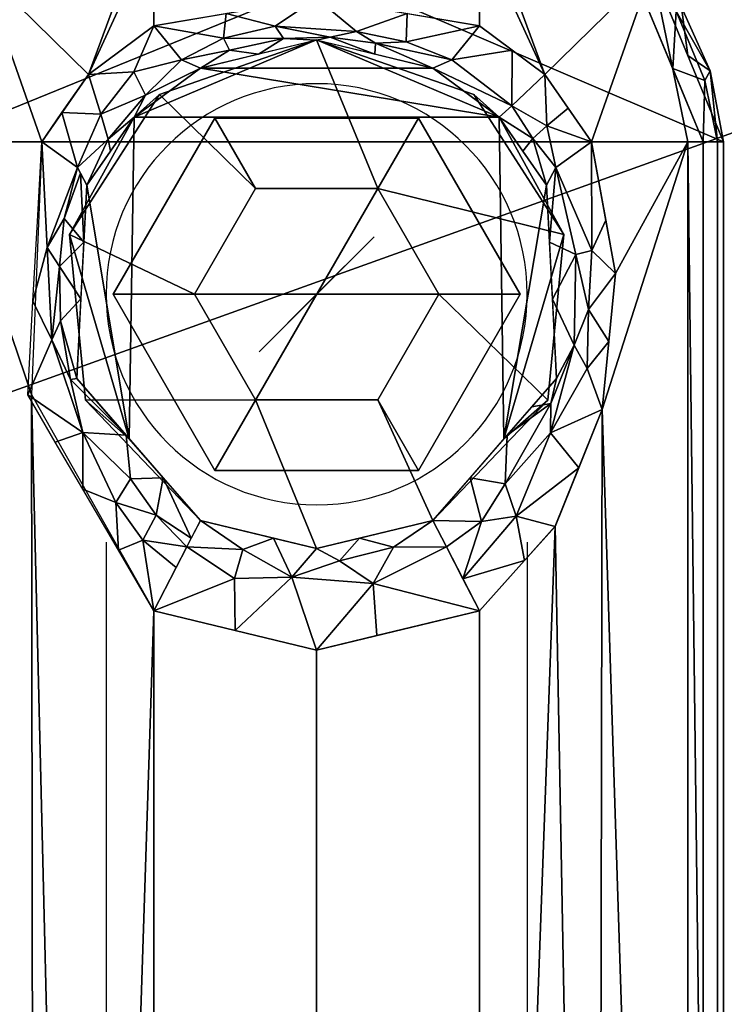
# Model space of a CAD drawing. Header units: millimetres. Extents: x -177 to 342, y -212 to 134.
# Tile 16 of 30: x 29 to 64, y -98 to -50. Entities that reach past the tile are written whole.
import ezdxf

# ---------------------------------------------------------------- set-up
doc = ezdxf.new("R2010")
doc.units = ezdxf.units.MM
doc.layers.add('P-SANR-FIXT', color=6, linetype='Continuous', lineweight=30)

msp = doc.modelspace()

# ---------------------------------------------------------------- linework, layer by layer
at = {"color": 5, "lineweight": 30}
msp.add_line((43.921, -63.434, -63.724), (43.921, -63.434, -167.356), dxfattribs=at)
at = {"color": 1, "lineweight": 30}
for p, q in [((33.571, -75.626, -63.724), (33.571, -136.586, -63.724)), ((54.271, -75.626, -63.724), (54.271, -136.586, -63.724))]:
    msp.add_line(p, q, dxfattribs=at)
at = {"color": 5, "lineweight": 30}
msp.add_polyline3d([(43.921, -63.434, -185.644), (46.75, -60.605, -167.356), (41.091, -66.263, -167.356), (43.921, -63.434, -185.644)], dxfattribs=at)
at = {"color": 94, "lineweight": 30, "extrusion": (6.09829e-30, 1.88738e-15, -1)}
msp.add_circle((-43.921, -63.434, 63.724), 10.35, dxfattribs=at)

# ---------------------------------------------------------------- meshes
at = {"layer": 'P-SANR-FIXT'}
mesh = msp.add_polyface(dxfattribs=at)
corners = [(115.25, -0.007, -23.272), (115.25, -18.464, -23.272), (119.958, -35.521, -23.272), (132.75, -47.747, -23.272), (132.75, -126.257, -23.272), (-132.75, -126.257, -23.272), (-132.75, -47.747, -23.272), (-119.958, -35.521, -23.272), (-115.25, -18.464, -23.272), (-115.25, -0.007, -23.272)]
mesh.append_faces([[corners[k] for k in face] for face in [(8, 1, 2, 7)]], dxfattribs={"vtx0": -1, "vtx2": -1})
mesh.append_faces([[corners[k] for k in face] for face in [(9, 0, 1, 8)]], dxfattribs={"vtx2": -1})
mesh.append_faces([[corners[k] for k in face] for face in [(5, 6, 7, 2)]], dxfattribs={"vtx2": -1, "vtx3": -1})
mesh.append_faces([[corners[k] for k in face] for face in [(2, 3, 4, 5)]], dxfattribs={"vtx3": -1})
mesh = msp.add_polyface(dxfattribs=at)
corners = [(-156, -44.414, 28.75), (-150.728, -31.686, 28.75), (-138, -26.414, 28.75), (138, -26.414, 28.75), (150.728, -31.686, 28.75), (156, -44.414, 28.75), (156, -131.5, 28.75), (150.728, -144.228, 28.75), (138, -149.5, 28.75), (-138, -149.5, 28.75), (-150.728, -144.228, 28.75), (-156, -131.5, 28.75)]
mesh.append_faces([[corners[k] for k in face] for face in [(9, 2, 3, 8)]], dxfattribs={"vtx0": -1, "vtx2": -1})
mesh.append_faces([[corners[k] for k in face] for face in [(0, 1, 2, 11)]], dxfattribs={"vtx2": -1})
mesh.append_faces([[corners[k] for k in face] for face in [(6, 7, 8, 3), (9, 10, 11, 2)]], dxfattribs={"vtx2": -1, "vtx3": -1})
mesh.append_faces([[corners[k] for k in face] for face in [(3, 4, 5, 6)]], dxfattribs={"vtx3": -1})
mesh = msp.add_polyface(dxfattribs=at)
corners = [(-138, -26.921, 28.728), (-150.374, -32.046, 28.728), (-155.5, -44.421, 28.728), (-155.5, -131.507, 28.728), (-150.374, -143.881, 28.728), (-138, -149.007, 28.728), (138, -149.007, 28.728), (150.374, -143.881, 28.728), (155.5, -131.507, 28.728), (155.5, -44.421, 28.728), (150.374, -32.046, 28.728), (138, -26.921, 28.728)]
mesh.append_faces([[corners[k] for k in face] for face in [(6, 11, 0, 5)]], dxfattribs={"vtx0": -1, "vtx2": -1})
mesh.append_faces([[corners[k] for k in face] for face in [(9, 10, 11, 6), (3, 4, 5, 0)]], dxfattribs={"vtx2": -1, "vtx3": -1})
mesh.append_faces([[corners[k] for k in face] for face in [(0, 1, 2, 3), (6, 7, 8, 9)]], dxfattribs={"vtx3": -1})
mesh = msp.add_polyface(dxfattribs=at)
corners = [(-138, -27.414, 31.75), (-150.021, -32.393, 31.75), (-155, -44.414, 31.75), (-155, -131.5, 31.75), (-150.021, -143.521, 31.75), (-138, -148.5, 31.75), (138, -148.5, 31.75), (150.021, -143.521, 31.75), (155, -131.5, 31.75), (155, -44.414, 31.75), (150.021, -32.393, 31.75), (138, -27.414, 31.75), (152, -131.5, 31.75), (147.899, -141.399, 31.75), (138, -145.5, 31.75), (-138, -145.5, 31.75), (-147.899, -141.399, 31.75), (-152, -131.5, 31.75), (-152, -44.414, 31.75), (-147.899, -34.514, 31.75), (-138, -30.414, 31.75), (138, -30.414, 31.75), (147.899, -34.514, 31.75), (152, -44.414, 31.75)]
mesh.append_faces([[corners[k] for k in face] for face in [(17, 3, 4, 16), (3, 17, 18, 2), (5, 15, 16, 4), (0, 20, 21, 11), (11, 21, 22, 10), (23, 9, 10, 22)]], dxfattribs={"vtx0": -1, "vtx2": -1})
mesh.append_faces([[corners[k] for k in face] for face in [(14, 15, 5, 6), (1, 2, 18, 19), (19, 20, 0, 1), (13, 14, 6, 7), (7, 8, 12, 13), (23, 12, 8, 9)]], dxfattribs={"vtx1": -1, "vtx3": -1})
mesh = msp.add_polyface(dxfattribs=at)
corners = [(150, -44.414, 29.75), (146.485, -35.928, 29.75), (138, -32.414, 29.75), (-138, -32.414, 29.75), (-146.485, -35.928, 29.75), (-150, -44.414, 29.75), (-150, -131.5, 29.75), (-146.485, -139.985, 29.75), (-138, -143.5, 29.75), (138, -143.5, 29.75), (146.485, -139.985, 29.75), (150, -131.5, 29.75)]
mesh.append_faces([[corners[k] for k in face] for face in [(8, 6, 7)]], dxfattribs={"vtx0": -1})
mesh.append_faces([[corners[k] for k in face] for face in [(8, 9, 3, 6), (2, 3, 9, 0)]], dxfattribs={"vtx1": -1, "vtx2": -1, "vtx3": -1})
mesh.append_faces([[corners[k] for k in face] for face in [(0, 1, 2)]], dxfattribs={"vtx2": -1})
mesh.append_faces([[corners[k] for k in face] for face in [(9, 10, 11, 0), (3, 4, 5, 6)]], dxfattribs={"vtx3": -1})
mesh = msp.add_polyface(dxfattribs=at)
corners = [(23.921, -55.933, -27.724), (24.213, -55.933, -27.017), (24.921, -55.933, -26.724), (28.142, -48.155, -26.724), (35.921, -44.933, -26.724), (35.921, -44.226, -27.017), (35.921, -43.933, -27.724), (27.435, -47.448, -27.724), (26.412, -52.332, -26.724), (26.175, -49.447, -27.017), (32.319, -45.425, -27.724), (30.459, -45.684, -26.935), (25.678, -51.691, -27.724), (24.885, -52.693, -26.859), (24.53, -52.584, -27.237), (28.025, -47.629, -26.836), (28.151, -47.048, -27.129), (30.655, -45.253, -27.306), (32.901, -44.575, -27.066), (32.031, -46.544, -26.724), (35.921, -44.58, -26.87)]
mesh.append_faces([[corners[k] for k in face] for face in [(2, 13, 1), (0, 14, 12), (19, 15, 3), (7, 17, 10)]], dxfattribs={"vtx0": -1, "vtx1": -1})
mesh.append_faces([[corners[k] for k in face] for face in [(1, 13, 14), (14, 9, 12), (15, 19, 11), (16, 15, 11), (16, 9, 15), (17, 7, 16), (18, 10, 17), (13, 8, 9), (9, 14, 13), (8, 15, 9), (17, 16, 11), (7, 9, 16), (18, 17, 11), (19, 20, 11), (20, 18, 11)]], dxfattribs={"vtx0": -1, "vtx1": -1, "vtx2": -1})
mesh.append_faces([[corners[k] for k in face] for face in [(15, 8, 3), (9, 7, 12), (18, 20, 5), (18, 5, 6)]], dxfattribs={"vtx0": -1, "vtx2": -1})
mesh.append_faces([[corners[k] for k in face] for face in [(0, 1, 14), (6, 10, 18), (2, 8, 13)]], dxfattribs={"vtx1": -1, "vtx2": -1})
mesh.append_faces([[corners[k] for k in face] for face in [(19, 4, 20)]], dxfattribs={"vtx2": -1})
mesh = msp.add_polyface(dxfattribs=at)
corners = [(23.921, -55.933, -27.724), (27.435, -47.448, -27.724), (35.921, -43.933, -27.724), (35.921, -43.933, -31.724), (27.435, -47.448, -31.724), (23.921, -55.933, -31.724)]
mesh.append_faces([[corners[k] for k in face] for face in [(2, 3, 4, 1)]], dxfattribs={"vtx2": -1})
mesh.append_faces([[corners[k] for k in face] for face in [(4, 5, 0, 1)]], dxfattribs={"vtx3": -1})
mesh = msp.add_polyface(dxfattribs=at)
corners = [(35.921, -50.241, -42.288), (32.699, -52.629, -42.801), (30.407, -55.933, -42.382), (25.67, -55.933, -37.962), (23.921, -55.933, -31.724), (27.435, -47.448, -31.724), (35.921, -43.933, -31.724), (35.921, -45.63, -37.876)]
mesh.append_faces([[corners[k] for k in face] for face in [(5, 3, 4)]], dxfattribs={"vtx0": -1})
mesh.append_faces([[corners[k] for k in face] for face in [(6, 1, 5), (7, 1, 6)]], dxfattribs={"vtx0": -1, "vtx1": -1})
mesh.append_faces([[corners[k] for k in face] for face in [(5, 2, 3)]], dxfattribs={"vtx0": -1, "vtx2": -1})
mesh.append_faces([[corners[k] for k in face] for face in [(1, 2, 5)]], dxfattribs={"vtx1": -1, "vtx2": -1})
mesh.append_faces([[corners[k] for k in face] for face in [(7, 0, 1)]], dxfattribs={"vtx2": -1})
mesh = msp.add_polyface(dxfattribs=at)
corners = [(23.921, -55.933, -24.724), (24.213, -55.933, -24.017), (24.921, -55.933, -23.724), (28.142, -48.155, -23.724), (35.921, -44.933, -23.724), (35.921, -44.226, -24.017), (35.921, -43.933, -24.724), (27.435, -47.448, -24.724), (26.412, -52.332, -23.724), (26.175, -49.447, -24.017), (32.319, -45.425, -24.724), (30.459, -45.684, -23.935), (25.678, -51.691, -24.724), (24.885, -52.693, -23.859), (24.53, -52.584, -24.237), (28.025, -47.629, -23.836), (28.151, -47.048, -24.129), (30.655, -45.253, -24.306), (32.901, -44.575, -24.066), (32.031, -46.544, -23.724), (35.921, -44.58, -23.87)]
mesh.append_faces([[corners[k] for k in face] for face in [(2, 13, 1), (0, 14, 12), (19, 15, 3), (7, 17, 10)]], dxfattribs={"vtx0": -1, "vtx1": -1})
mesh.append_faces([[corners[k] for k in face] for face in [(1, 13, 14), (14, 9, 12), (15, 19, 11), (16, 15, 11), (16, 9, 15), (17, 7, 16), (18, 10, 17), (13, 8, 9), (9, 14, 13), (8, 15, 9), (17, 16, 11), (7, 9, 16), (18, 17, 11), (19, 20, 11), (20, 18, 11)]], dxfattribs={"vtx0": -1, "vtx1": -1, "vtx2": -1})
mesh.append_faces([[corners[k] for k in face] for face in [(15, 8, 3), (9, 7, 12), (18, 20, 5), (18, 5, 6)]], dxfattribs={"vtx0": -1, "vtx2": -1})
mesh.append_faces([[corners[k] for k in face] for face in [(0, 1, 14), (6, 10, 18), (2, 8, 13)]], dxfattribs={"vtx1": -1, "vtx2": -1})
mesh.append_faces([[corners[k] for k in face] for face in [(19, 4, 20)]], dxfattribs={"vtx2": -1})
mesh = msp.add_polyface(dxfattribs=at)
corners = [(23.921, -55.933, -24.724), (27.435, -47.448, -24.724), (35.921, -43.933, -24.724), (35.921, -43.933, -26.724), (27.435, -47.448, -26.724), (23.921, -55.933, -26.724)]
mesh.append_faces([[corners[k] for k in face] for face in [(2, 3, 4, 1)]], dxfattribs={"vtx2": -1})
mesh.append_faces([[corners[k] for k in face] for face in [(4, 5, 0, 1)]], dxfattribs={"vtx3": -1})
mesh = msp.add_polyface(dxfattribs=at)
corners = [(63.921, -199.985, -26.724), (60.406, -208.471, -26.724), (51.921, -211.985, -26.724), (35.921, -211.985, -26.724), (27.435, -208.471, -26.724), (23.921, -199.985, -26.724), (23.921, -55.933, -26.724), (27.435, -47.448, -26.724), (35.921, -43.933, -26.724), (51.921, -43.933, -26.724), (60.406, -47.448, -26.724), (63.921, -55.933, -26.724)]
mesh.append_faces([[corners[k] for k in face] for face in [(6, 11, 0, 5)]], dxfattribs={"vtx0": -1, "vtx2": -1})
mesh.append_faces([[corners[k] for k in face] for face in [(9, 10, 11, 8)]], dxfattribs={"vtx2": -1})
mesh.append_faces([[corners[k] for k in face] for face in [(6, 7, 8, 11), (3, 4, 5, 0)]], dxfattribs={"vtx2": -1, "vtx3": -1})
mesh.append_faces([[corners[k] for k in face] for face in [(0, 1, 2, 3)]], dxfattribs={"vtx3": -1})
mesh = msp.add_polyface(dxfattribs=at)
corners = [(51.921, -50.241, -42.288), (43.921, -48.877, -41.43), (35.921, -50.241, -42.288), (35.921, -45.63, -37.876), (35.921, -43.933, -31.724), (51.921, -43.933, -31.724), (51.921, -45.63, -37.876)]
mesh.append_faces([[corners[k] for k in face] for face in [(3, 6, 1)]], dxfattribs={"vtx0": -1, "vtx1": -1, "vtx2": -1})
mesh.append_faces([[corners[k] for k in face] for face in [(0, 1, 6)]], dxfattribs={"vtx1": -1})
mesh.append_faces([[corners[k] for k in face] for face in [(1, 2, 3)]], dxfattribs={"vtx2": -1})
mesh.append_faces([[corners[k] for k in face] for face in [(3, 4, 5, 6)]], dxfattribs={"vtx3": -1})
mesh = msp.add_polyface(dxfattribs=at)
corners = [(62.921, -55.933, -26.724), (63.628, -55.933, -27.017), (63.921, -55.933, -27.724), (60.406, -47.448, -27.724), (51.921, -43.933, -27.724), (51.921, -44.226, -27.017), (51.921, -44.933, -26.724), (59.699, -48.155, -26.724), (55.522, -45.425, -27.724), (58.077, -45.976, -27.017), (61.429, -52.332, -26.724), (61.588, -49.522, -26.924), (62.163, -51.691, -27.724), (55.235, -44.539, -27.226), (55.81, -46.544, -26.724), (54.972, -44.845, -26.859), (58.274, -46.55, -26.781), (62.999, -52.925, -26.846), (63.263, -52.45, -27.222), (61.849, -49.32, -27.355)]
mesh.append_faces([[corners[k] for k in face] for face in [(4, 13, 8), (7, 16, 14), (1, 17, 0), (10, 11, 7), (14, 15, 6), (6, 15, 5), (0, 17, 10), (2, 18, 1)]], dxfattribs={"vtx0": -1, "vtx1": -1})
mesh.append_faces([[corners[k] for k in face] for face in [(8, 13, 9), (18, 12, 19), (11, 9, 16), (9, 11, 19), (10, 17, 11), (11, 17, 18), (5, 15, 13), (15, 9, 13), (16, 15, 14), (11, 16, 7), (15, 16, 9), (18, 17, 1), (9, 19, 3), (11, 18, 19)]], dxfattribs={"vtx0": -1, "vtx1": -1, "vtx2": -1})
mesh.append_faces([[corners[k] for k in face] for face in [(9, 3, 8)]], dxfattribs={"vtx0": -1, "vtx2": -1})
mesh.append_faces([[corners[k] for k in face] for face in [(4, 5, 13), (2, 12, 18), (12, 3, 19)]], dxfattribs={"vtx1": -1, "vtx2": -1})
mesh = msp.add_polyface(dxfattribs=at)
corners = [(51.921, -43.933, -27.724), (60.406, -47.448, -27.724), (63.921, -55.933, -27.724), (63.921, -55.933, -31.724), (60.406, -47.448, -31.724), (51.921, -43.933, -31.724)]
mesh.append_faces([[corners[k] for k in face] for face in [(2, 3, 4, 1)]], dxfattribs={"vtx2": -1})
mesh.append_faces([[corners[k] for k in face] for face in [(4, 5, 0, 1)]], dxfattribs={"vtx3": -1})
mesh = msp.add_polyface(dxfattribs=at)
corners = [(57.434, -55.933, -42.382), (55.142, -52.629, -42.801), (51.921, -50.241, -42.288), (51.921, -45.63, -37.876), (51.921, -43.933, -31.724), (60.406, -47.448, -31.724), (63.921, -55.933, -31.724), (62.172, -55.933, -37.962)]
mesh.append_faces([[corners[k] for k in face] for face in [(5, 0, 1), (5, 7, 0), (1, 3, 4)]], dxfattribs={"vtx0": -1, "vtx2": -1})
mesh.append_faces([[corners[k] for k in face] for face in [(6, 7, 5)]], dxfattribs={"vtx1": -1})
mesh.append_faces([[corners[k] for k in face] for face in [(4, 5, 1)]], dxfattribs={"vtx1": -1, "vtx2": -1})
mesh.append_faces([[corners[k] for k in face] for face in [(1, 2, 3)]], dxfattribs={"vtx2": -1})
mesh = msp.add_polyface(dxfattribs=at)
corners = [(62.921, -55.933, -23.724), (63.628, -55.933, -24.017), (63.921, -55.933, -24.724), (60.406, -47.448, -24.724), (51.921, -43.933, -24.724), (51.921, -44.226, -24.017), (51.921, -44.933, -23.724), (59.699, -48.155, -23.724), (55.522, -45.425, -24.724), (58.077, -45.976, -24.017), (61.429, -52.332, -23.724), (61.588, -49.522, -23.924), (62.163, -51.691, -24.724), (55.235, -44.539, -24.226), (55.81, -46.544, -23.724), (54.972, -44.845, -23.859), (58.274, -46.55, -23.781), (62.999, -52.925, -23.846), (63.263, -52.45, -24.222), (61.849, -49.32, -24.355)]
mesh.append_faces([[corners[k] for k in face] for face in [(4, 13, 8), (7, 16, 14), (1, 17, 0), (10, 11, 7), (14, 15, 6), (6, 15, 5), (0, 17, 10), (2, 18, 1)]], dxfattribs={"vtx0": -1, "vtx1": -1})
mesh.append_faces([[corners[k] for k in face] for face in [(8, 13, 9), (18, 12, 19), (11, 9, 16), (9, 11, 19), (10, 17, 11), (11, 17, 18), (5, 15, 13), (15, 9, 13), (16, 15, 14), (11, 16, 7), (15, 16, 9), (18, 17, 1), (9, 19, 3), (11, 18, 19)]], dxfattribs={"vtx0": -1, "vtx1": -1, "vtx2": -1})
mesh.append_faces([[corners[k] for k in face] for face in [(9, 3, 8)]], dxfattribs={"vtx0": -1, "vtx2": -1})
mesh.append_faces([[corners[k] for k in face] for face in [(4, 5, 13), (2, 12, 18), (12, 3, 19)]], dxfattribs={"vtx1": -1, "vtx2": -1})
mesh = msp.add_polyface(dxfattribs=at)
corners = [(51.921, -43.933, -24.724), (60.406, -47.448, -24.724), (63.921, -55.933, -24.724), (63.921, -55.933, -26.724), (60.406, -47.448, -26.724), (51.921, -43.933, -26.724)]
mesh.append_faces([[corners[k] for k in face] for face in [(2, 3, 4, 1)]], dxfattribs={"vtx2": -1})
mesh.append_faces([[corners[k] for k in face] for face in [(4, 5, 0, 1)]], dxfattribs={"vtx3": -1})
mesh = msp.add_polyface(dxfattribs=at)
corners = [(35.921, -44.933, -26.724), (28.142, -48.155, -26.724), (24.921, -55.933, -26.724), (24.921, -199.985, -26.724), (28.142, -207.764, -26.724), (35.921, -210.985, -26.724), (51.921, -210.985, -26.724), (59.699, -207.764, -26.724), (62.921, -199.985, -26.724), (62.921, -55.933, -26.724), (59.699, -48.155, -26.724), (51.921, -44.933, -26.724)]
mesh.append_faces([[corners[k] for k in face] for face in [(8, 9, 2, 3)]], dxfattribs={"vtx1": -1, "vtx3": -1})
mesh.append_faces([[corners[k] for k in face] for face in [(0, 1, 2, 11), (6, 7, 8, 5)]], dxfattribs={"vtx2": -1})
mesh.append_faces([[corners[k] for k in face] for face in [(9, 10, 11, 2), (3, 4, 5, 8)]], dxfattribs={"vtx2": -1, "vtx3": -1})
mesh = msp.add_polyface(dxfattribs=at)
corners = [(35.921, -44.933, -23.724), (28.142, -48.155, -23.724), (24.921, -55.933, -23.724), (24.921, -199.985, -23.724), (28.142, -207.764, -23.724), (35.921, -210.985, -23.724), (51.921, -210.985, -23.724), (59.699, -207.764, -23.724), (62.921, -199.985, -23.724), (62.921, -55.933, -23.724), (59.699, -48.155, -23.724), (51.921, -44.933, -23.724)]
mesh.append_faces([[corners[k] for k in face] for face in [(9, 2, 3, 8)]], dxfattribs={"vtx0": -1, "vtx2": -1})
mesh.append_faces([[corners[k] for k in face] for face in [(0, 1, 2, 11)]], dxfattribs={"vtx2": -1})
mesh.append_faces([[corners[k] for k in face] for face in [(9, 10, 11, 2), (6, 7, 8, 3)]], dxfattribs={"vtx2": -1, "vtx3": -1})
mesh.append_faces([[corners[k] for k in face] for face in [(3, 4, 5, 6)]], dxfattribs={"vtx3": -1})
mesh = msp.add_polyface(dxfattribs=at)
corners = [(38.206, -52.317, -46.69), (37.276, -51.913, -44.08), (35.921, -50.241, -42.288), (43.921, -48.876, -41.431), (51.921, -50.241, -42.288), (50.565, -51.913, -44.08), (49.635, -52.317, -46.69), (43.921, -50.935, -45.475), (48.363, -49.634, -41.907), (45.872, -50.514, -43.286), (39.479, -49.634, -41.907), (41.889, -50.252, -42.83), (41.063, -51.626, -46.082), (42.292, -50.867, -44.268), (39.634, -51.436, -44.582), (39.337, -50.85, -43.254), (44.59, -50.8, -44.265), (46.778, -51.626, -46.082), (46.812, -51.096, -44.473), (48.321, -51.024, -43.588)]
mesh.append_faces([[corners[k] for k in face] for face in [(1, 14, 0), (8, 9, 3), (0, 14, 12), (2, 15, 1), (17, 18, 6), (6, 18, 5), (4, 19, 8)]], dxfattribs={"vtx0": -1, "vtx1": -1})
mesh.append_faces([[corners[k] for k in face] for face in [(19, 18, 9), (13, 14, 15), (9, 11, 3), (18, 19, 5), (13, 16, 7), (11, 13, 15), (18, 16, 9), (14, 13, 12), (16, 11, 9), (14, 1, 15), (10, 11, 15), (11, 16, 13), (18, 17, 16), (9, 8, 19)]], dxfattribs={"vtx0": -1, "vtx1": -1, "vtx2": -1})
mesh.append_faces([[corners[k] for k in face] for face in [(13, 7, 12)]], dxfattribs={"vtx0": -1, "vtx2": -1})
mesh.append_faces([[corners[k] for k in face] for face in [(10, 3, 11), (4, 5, 19), (2, 10, 15), (17, 7, 16)]], dxfattribs={"vtx1": -1, "vtx2": -1})
mesh = msp.add_polyface(dxfattribs=at)
corners = [(32.627, -58.076, -46.823), (32.16, -57.207, -44.183), (30.407, -55.933, -42.382), (32.699, -52.629, -42.801), (35.921, -50.241, -42.288), (37.276, -51.913, -44.08), (38.206, -52.317, -46.69), (34.95, -54.729, -47.416), (31.4, -54.501, -42.564), (33.314, -54.584, -44.015), (34.928, -52.498, -43.573), (35.512, -53.654, -45.385), (33.67, -55.814, -45.701), (33.788, -56.403, -47.12)]
mesh.append_faces([[corners[k] for k in face] for face in [(5, 10, 4), (3, 9, 8), (6, 11, 5), (1, 12, 0), (4, 10, 3), (0, 12, 13)]], dxfattribs={"vtx0": -1, "vtx1": -1})
mesh.append_faces([[corners[k] for k in face] for face in [(1, 8, 9), (12, 1, 9), (10, 9, 3), (11, 12, 9), (11, 9, 10), (11, 10, 5), (11, 7, 12)]], dxfattribs={"vtx0": -1, "vtx1": -1, "vtx2": -1})
mesh.append_faces([[corners[k] for k in face] for face in [(11, 6, 7), (12, 7, 13)]], dxfattribs={"vtx0": -1, "vtx2": -1})
mesh.append_faces([[corners[k] for k in face] for face in [(1, 2, 8)]], dxfattribs={"vtx2": -1})
mesh = msp.add_polyface(dxfattribs=at)
corners = [(49.635, -52.317, -46.69), (50.565, -51.913, -44.08), (51.921, -50.241, -42.288), (55.142, -52.629, -42.801), (57.434, -55.933, -42.382), (55.681, -57.207, -44.183), (55.214, -58.076, -46.823), (52.891, -54.729, -47.416), (53.521, -54.172, -44.643), (53.531, -51.435, -42.545), (56.288, -54.281, -42.592), (54.053, -56.403, -47.12), (55.234, -55.153, -43.718), (54.546, -55.783, -44.939)]
mesh.append_faces([[corners[k] for k in face] for face in [(9, 1, 2)]], dxfattribs={"vtx0": -1})
mesh.append_faces([[corners[k] for k in face] for face in [(6, 13, 5), (1, 8, 0), (4, 12, 10), (7, 13, 11)]], dxfattribs={"vtx0": -1, "vtx1": -1})
mesh.append_faces([[corners[k] for k in face] for face in [(1, 9, 8), (12, 5, 13), (13, 8, 12), (3, 12, 8), (8, 13, 7)]], dxfattribs={"vtx0": -1, "vtx1": -1, "vtx2": -1})
mesh.append_faces([[corners[k] for k in face] for face in [(8, 7, 0)]], dxfattribs={"vtx0": -1, "vtx2": -1})
mesh.append_faces([[corners[k] for k in face] for face in [(3, 10, 12), (4, 5, 12), (6, 11, 13), (9, 3, 8)]], dxfattribs={"vtx1": -1, "vtx2": -1})
mesh = msp.add_polyface(dxfattribs=at)
corners = [(38.206, -74.551, -48.724), (32.126, -67.575, -46.436), (32.627, -58.076, -46.823), (34.95, -54.729, -47.416), (38.206, -52.317, -46.69), (43.921, -50.934, -45.475), (49.635, -52.317, -46.69), (52.891, -54.729, -47.416), (55.214, -58.076, -46.823), (55.715, -67.575, -46.434), (49.635, -74.551, -48.724), (55.286, -68.637, -48.724), (56.07, -60.494, -48.724), (51.651, -53.611, -48.724), (43.921, -50.934, -48.724), (36.191, -53.611, -48.724), (31.771, -60.494, -48.724), (32.555, -68.637, -48.724), (34.71, -70.539, -47.408), (53.129, -70.542, -47.408)]
mesh.append_faces([[corners[k] for k in face] for face in [(6, 4, 5)]], dxfattribs={"vtx0": -1})
mesh.append_faces([[corners[k] for k in face] for face in [(7, 4, 6), (13, 7, 12)]], dxfattribs={"vtx0": -1, "vtx1": -1})
mesh.append_faces([[corners[k] for k in face] for face in [(14, 3, 7), (3, 16, 18), (12, 7, 19)]], dxfattribs={"vtx0": -1, "vtx1": -1, "vtx2": -1})
mesh.append_faces([[corners[k] for k in face] for face in [(18, 16, 17)]], dxfattribs={"vtx0": -1, "vtx2": -1})
mesh.append_faces([[corners[k] for k in face] for face in [(9, 19, 8)]], dxfattribs={"vtx1": -1})
mesh.append_faces([[corners[k] for k in face] for face in [(2, 3, 18), (15, 16, 3), (14, 15, 3), (3, 4, 7), (13, 14, 7), (7, 8, 19), (11, 12, 19)]], dxfattribs={"vtx1": -1, "vtx2": -1})
mesh.append_faces([[corners[k] for k in face] for face in [(18, 1, 2), (17, 0, 18), (19, 10, 11)]], dxfattribs={"vtx2": -1})
mesh = msp.add_polyface(dxfattribs=at)
corners = [(38.206, -74.551, -48.724), (32.555, -68.637, -48.724), (31.771, -60.494, -48.724), (36.191, -53.611, -48.724), (43.921, -50.934, -48.724), (51.651, -53.611, -48.724), (56.07, -60.494, -48.724), (55.286, -68.637, -48.724), (49.635, -74.551, -48.724), (43.921, -75.934, -48.724), (37.921, -63.434, -48.724), (40.921, -68.63, -48.724), (46.921, -68.63, -48.724), (49.921, -63.434, -48.724), (46.921, -58.238, -48.724), (40.921, -58.238, -48.724)]
mesh.append_faces([[corners[k] for k in face] for face in [(12, 8, 9, 11), (4, 14, 15, 3)]], dxfattribs={"vtx0": -1, "vtx2": -1})
mesh.append_faces([[corners[k] for k in face] for face in [(11, 9, 0, 1)]], dxfattribs={"vtx0": -1, "vtx3": -1})
mesh.append_faces([[corners[k] for k in face] for face in [(5, 6, 14, 4)]], dxfattribs={"vtx1": -1, "vtx2": -1})
mesh.append_faces([[corners[k] for k in face] for face in [(7, 8, 12, 13), (6, 7, 13, 14), (10, 11, 1, 2), (15, 10, 2, 3)]], dxfattribs={"vtx1": -1, "vtx3": -1})
mesh = msp.add_polyface(dxfattribs=at)
corners = [(53.921, -63.434, -53.724), (48.921, -54.774, -53.724), (38.921, -54.774, -53.724), (33.921, -63.434, -53.724), (38.921, -72.094, -53.724), (48.921, -72.094, -53.724), (37.921, -63.434, -53.724), (40.921, -58.238, -53.724), (46.921, -58.238, -53.724), (49.921, -63.434, -53.724), (46.921, -68.63, -53.724), (40.921, -68.63, -53.724)]
mesh.append_faces([[corners[k] for k in face] for face in [(1, 8, 9, 0), (10, 5, 0, 9), (5, 10, 11, 4)]], dxfattribs={"vtx0": -1, "vtx2": -1})
mesh.append_faces([[corners[k] for k in face] for face in [(7, 8, 1, 2), (6, 7, 2, 3), (3, 4, 11, 6)]], dxfattribs={"vtx1": -1, "vtx3": -1})
mesh = msp.add_polyface(dxfattribs=at)
corners = [(33.921, -63.434, -63.724), (33.921, -63.434, -61.224), (33.921, -63.434, -58.724), (33.921, -63.434, -56.224), (33.921, -63.434, -53.724), (38.921, -54.774, -53.724), (48.921, -54.774, -53.724), (53.921, -63.434, -53.724), (53.921, -63.434, -56.224), (53.921, -63.434, -58.724), (53.921, -63.434, -61.224), (53.921, -63.434, -63.724), (48.921, -54.774, -63.724), (38.921, -54.774, -63.724)]
mesh.append_faces([[corners[k] for k in face] for face in [(9, 2, 5, 6)]], dxfattribs={"vtx0": -1, "vtx1": -1, "vtx3": -1})
mesh.append_faces([[corners[k] for k in face] for face in [(12, 13, 2, 9)]], dxfattribs={"vtx1": -1, "vtx2": -1, "vtx3": -1})
mesh.append_faces([[corners[k] for k in face] for face in [(3, 4, 5, 2), (10, 11, 12, 9)]], dxfattribs={"vtx2": -1})
mesh.append_faces([[corners[k] for k in face] for face in [(13, 0, 1, 2), (6, 7, 8, 9)]], dxfattribs={"vtx3": -1})
mesh = msp.add_polyface(dxfattribs=at)
corners = [(33.921, -63.434, -63.724), (38.921, -54.774, -63.724), (48.921, -54.774, -63.724), (53.921, -63.434, -63.724), (48.921, -72.094, -63.724), (38.921, -72.094, -63.724)]
mesh.append_faces([[corners[k] for k in face] for face in [(1, 2, 5, 0)]], dxfattribs={"vtx1": -1})
mesh.append_faces([[corners[k] for k in face] for face in [(2, 3, 4, 5)]], dxfattribs={"vtx3": -1})
mesh = msp.add_polyface(dxfattribs=at)
corners = [(35.921, -176.518, -43.724), (32.616, -180.312, -43.26), (30.066, -185.638, -42.199), (29.195, -192.956, -41.662), (30.44, -199.985, -42.399), (25.679, -199.985, -37.978), (23.921, -199.985, -31.724), (23.921, -55.933, -31.724), (25.67, -55.933, -37.962), (30.407, -55.933, -42.382), (29.908, -68.366, -42.109), (35.921, -78.998, -43.724)]
mesh.append_faces([[corners[k] for k in face] for face in [(5, 3, 4), (8, 6, 7), (10, 8, 9)]], dxfattribs={"vtx0": -1})
mesh.append_faces([[corners[k] for k in face] for face in [(5, 8, 2), (8, 10, 2)]], dxfattribs={"vtx0": -1, "vtx1": -1, "vtx2": -1})
mesh.append_faces([[corners[k] for k in face] for face in [(8, 5, 6), (5, 2, 3)]], dxfattribs={"vtx0": -1, "vtx2": -1})
mesh.append_faces([[corners[k] for k in face] for face in [(0, 1, 11)]], dxfattribs={"vtx1": -1})
mesh.append_faces([[corners[k] for k in face] for face in [(10, 11, 1), (1, 2, 10)]], dxfattribs={"vtx1": -1, "vtx2": -1})
mesh = msp.add_polyface(dxfattribs=at)
corners = [(38.206, -74.551, -48.724), (37.537, -75.854, -45.188), (35.921, -78.998, -43.724), (29.72, -68.386, -41.999), (30.407, -55.933, -42.382), (32.16, -57.207, -44.183), (32.627, -58.076, -46.823), (32.125, -67.575, -46.438), (32.428, -73.021, -42.752), (32.332, -63.665, -46.596), (34.552, -70.359, -47.35), (32.431, -70.234, -44.302), (29.975, -63.773, -42.141), (30.902, -65.679, -43.402), (30.68, -61.138, -43.054), (32.479, -60.871, -46.71), (31.286, -62.073, -44.458), (32.312, -57.489, -45.04), (31.325, -64.739, -44.605), (31.828, -67.622, -44.689), (34.174, -76.01, -43.238), (34.047, -73.666, -44.348), (36.379, -72.455, -48.037), (34.765, -72.502, -46.151), (37.754, -75.432, -46.335), (36.029, -74.297, -45.636), (37.013, -76.874, -44.714), (31.514, -59.705, -44.17), (35.381, -75.518, -44.352), (31.074, -70.703, -42.375), (30.191, -59.853, -42.262)]
mesh.append_faces([[corners[k] for k in face] for face in [(5, 14, 4), (9, 16, 15), (10, 19, 7), (26, 28, 1), (2, 28, 26)]], dxfattribs={"vtx0": -1, "vtx1": -1})
mesh.append_faces([[corners[k] for k in face] for face in [(13, 14, 16), (22, 25, 23), (11, 19, 10), (13, 16, 18), (21, 8, 11), (14, 13, 12), (24, 25, 22), (18, 19, 13), (27, 16, 14), (16, 9, 18), (27, 15, 16), (13, 19, 11), (18, 7, 19), (28, 21, 25), (28, 25, 1), (23, 11, 10), (11, 23, 21), (21, 23, 25), (5, 27, 14), (15, 27, 17), (20, 21, 28), (11, 3, 13)]], dxfattribs={"vtx0": -1, "vtx1": -1, "vtx2": -1})
mesh.append_faces([[corners[k] for k in face] for face in [(23, 10, 22), (13, 3, 12), (11, 8, 29), (11, 29, 3), (27, 5, 17), (28, 2, 20)]], dxfattribs={"vtx0": -1, "vtx2": -1})
mesh.append_faces([[corners[k] for k in face] for face in [(6, 15, 17)]], dxfattribs={"vtx1": -1})
mesh.append_faces([[corners[k] for k in face] for face in [(30, 4, 14, 12), (9, 7, 18), (20, 8, 21), (24, 1, 25)]], dxfattribs={"vtx1": -1, "vtx2": -1})
mesh.append_faces([[corners[k] for k in face] for face in [(22, 0, 24)]], dxfattribs={"vtx2": -1})
mesh = msp.add_polyface(dxfattribs=at)
corners = [(55.214, -58.076, -46.823), (55.681, -57.207, -44.183), (57.434, -55.933, -42.382), (58.604, -62.42, -41.694), (57.963, -69.098, -42.09), (55.64, -74.844, -43.134), (51.921, -78.998, -43.724), (50.304, -75.854, -45.188), (49.635, -74.551, -48.724), (55.716, -67.575, -46.436), (55.51, -63.668, -46.595), (53.291, -70.357, -47.349), (55.417, -70.239, -44.29), (56.581, -65.934, -44.05), (56.66, -61.481, -44.013), (51.463, -72.454, -48.036), (53.192, -72.747, -45.645), (58.13, -59.792, -41.973), (57.45, -61.282, -42.698), (58.283, -65.759, -41.892), (57.216, -67.089, -42.824), (57.28, -64.182, -43.008), (54.133, -76.527, -43.373), (53.723, -74.351, -44.117), (52.032, -74.599, -45.176), (51.112, -77.426, -44.456), (54.504, -68.966, -46.892), (55.435, -68.799, -45.344), (56.801, -71.971, -42.612), (55.362, -60.872, -46.709)]
mesh.append_faces([[corners[k] for k in face] for face in [(25, 22, 6)]], dxfattribs={"vtx0": -1})
mesh.append_faces([[corners[k] for k in face] for face in [(4, 20, 19), (10, 13, 9), (19, 21, 3), (2, 18, 1), (22, 23, 5)]], dxfattribs={"vtx0": -1, "vtx1": -1})
mesh.append_faces([[corners[k] for k in face] for face in [(14, 29, 1), (23, 24, 16), (21, 14, 18), (20, 12, 13), (11, 27, 16), (12, 20, 4), (14, 13, 10), (23, 22, 25), (28, 23, 12), (15, 16, 24), (1, 18, 14), (20, 21, 19), (21, 20, 13), (14, 21, 13), (21, 18, 3), (12, 23, 16), (25, 24, 23), (27, 13, 12), (13, 27, 9), (27, 12, 16)]], dxfattribs={"vtx0": -1, "vtx1": -1, "vtx2": -1})
mesh.append_faces([[corners[k] for k in face] for face in [(18, 17, 3), (23, 28, 5), (24, 25, 7), (24, 7, 8), (12, 4, 28), (14, 10, 29)]], dxfattribs={"vtx0": -1, "vtx2": -1})
mesh.append_faces([[corners[k] for k in face] for face in [(8, 15, 24), (11, 26, 27), (26, 9, 27), (2, 17, 18), (15, 11, 16)]], dxfattribs={"vtx1": -1, "vtx2": -1})
mesh.append_faces([[corners[k] for k in face] for face in [(29, 0, 1)]], dxfattribs={"vtx2": -1})
mesh = msp.add_polyface(dxfattribs=at)
corners = [(57.401, -199.985, -42.399), (57.73, -187.342, -42.224), (51.921, -176.518, -43.724), (51.921, -78.998, -43.724), (55.642, -74.842, -43.133), (57.962, -69.097, -42.092), (58.606, -62.422, -41.689), (57.434, -55.933, -42.382), (62.172, -55.933, -37.962), (63.921, -55.933, -31.724), (63.921, -199.985, -31.724), (62.162, -199.985, -37.978)]
mesh.append_faces([[corners[k] for k in face] for face in [(8, 6, 7), (10, 8, 9)]], dxfattribs={"vtx0": -1})
mesh.append_faces([[corners[k] for k in face] for face in [(11, 8, 10)]], dxfattribs={"vtx0": -1, "vtx1": -1})
mesh.append_faces([[corners[k] for k in face] for face in [(8, 11, 5), (5, 11, 1)]], dxfattribs={"vtx0": -1, "vtx1": -1, "vtx2": -1})
mesh.append_faces([[corners[k] for k in face] for face in [(1, 4, 5)]], dxfattribs={"vtx0": -1, "vtx2": -1})
mesh.append_faces([[corners[k] for k in face] for face in [(3, 4, 2), (0, 1, 11)]], dxfattribs={"vtx1": -1})
mesh.append_faces([[corners[k] for k in face] for face in [(1, 2, 4), (5, 6, 8)]], dxfattribs={"vtx1": -1, "vtx2": -1})
mesh = msp.add_polyface(dxfattribs=at)
corners = [(62.921, -199.985, -26.724), (63.628, -199.985, -27.017), (63.921, -199.985, -27.724), (63.921, -55.933, -27.724), (63.628, -55.933, -27.017), (62.921, -55.933, -26.724)]
mesh.append_faces([[corners[k] for k in face] for face in [(0, 1, 4, 5)]], dxfattribs={"vtx1": -1})
mesh.append_faces([[corners[k] for k in face] for face in [(2, 3, 4, 1)]], dxfattribs={"vtx2": -1})
mesh = msp.add_polyface(dxfattribs=at)
corners = [(62.921, -199.985, -23.724), (63.628, -199.985, -24.017), (63.921, -199.985, -24.724), (63.921, -55.933, -24.724), (63.628, -55.933, -24.017), (62.921, -55.933, -23.724)]
mesh.append_faces([[corners[k] for k in face] for face in [(0, 1, 4, 5)]], dxfattribs={"vtx1": -1})
mesh.append_faces([[corners[k] for k in face] for face in [(2, 3, 4, 1)]], dxfattribs={"vtx2": -1})
mesh = msp.add_polyface(dxfattribs=at)
corners = [(63.921, -199.985, -27.724), (63.921, -199.985, -31.724), (63.921, -55.933, -31.724), (63.921, -55.933, -27.724)]
mesh.append_faces([[corners[k] for k in face] for face in [(0, 1, 2, 3)]])
mesh = msp.add_polyface(dxfattribs=at)
corners = [(63.921, -199.985, -24.724), (63.921, -199.985, -26.724), (63.921, -55.933, -26.724), (63.921, -55.933, -24.724)]
mesh.append_faces([[corners[k] for k in face] for face in [(0, 1, 2, 3)]])
mesh = msp.add_polyface(dxfattribs=at)
corners = [(37.921, -63.434, -53.724), (37.921, -63.434, -52.474), (37.921, -63.434, -51.224), (37.921, -63.434, -49.974), (37.921, -63.434, -48.724), (40.921, -58.238, -48.724), (46.921, -58.238, -48.724), (49.921, -63.434, -48.724), (49.921, -63.434, -49.974), (49.921, -63.434, -51.224), (49.921, -63.434, -52.474), (49.921, -63.434, -53.724), (46.921, -58.238, -53.724), (40.921, -58.238, -53.724)]
mesh.append_faces([[corners[k] for k in face] for face in [(9, 2, 5, 6)]], dxfattribs={"vtx0": -1, "vtx1": -1, "vtx3": -1})
mesh.append_faces([[corners[k] for k in face] for face in [(12, 13, 2, 9)]], dxfattribs={"vtx1": -1, "vtx2": -1, "vtx3": -1})
mesh.append_faces([[corners[k] for k in face] for face in [(3, 4, 5, 2), (10, 11, 12, 9)]], dxfattribs={"vtx2": -1})
mesh.append_faces([[corners[k] for k in face] for face in [(13, 0, 1, 2), (6, 7, 8, 9)]], dxfattribs={"vtx3": -1})
mesh = msp.add_polyface(dxfattribs=at)
corners = [(33.921, -63.434, -53.724), (33.921, -63.434, -56.224), (33.921, -63.434, -58.724), (33.921, -63.434, -61.224), (33.921, -63.434, -63.724), (38.921, -72.094, -63.724), (48.921, -72.094, -63.724), (53.921, -63.434, -63.724), (53.921, -63.434, -61.224), (53.921, -63.434, -58.724), (53.921, -63.434, -56.224), (53.921, -63.434, -53.724), (48.921, -72.094, -53.724), (38.921, -72.094, -53.724)]
mesh.append_faces([[corners[k] for k in face] for face in [(5, 2, 3, 4)]], dxfattribs={"vtx0": -1})
mesh.append_faces([[corners[k] for k in face] for face in [(6, 9, 2, 5)]], dxfattribs={"vtx0": -1, "vtx1": -1, "vtx2": -1})
mesh.append_faces([[corners[k] for k in face] for face in [(9, 12, 13, 2)]], dxfattribs={"vtx0": -1, "vtx2": -1, "vtx3": -1})
mesh.append_faces([[corners[k] for k in face] for face in [(8, 9, 6, 7)]], dxfattribs={"vtx1": -1})
mesh.append_faces([[corners[k] for k in face] for face in [(10, 11, 12, 9)]], dxfattribs={"vtx2": -1})
mesh.append_faces([[corners[k] for k in face] for face in [(13, 0, 1, 2)]], dxfattribs={"vtx3": -1})
mesh = msp.add_polyface(dxfattribs=at)
corners = [(37.921, -63.434, -48.724), (37.921, -63.434, -49.974), (37.921, -63.434, -51.224), (37.921, -63.434, -52.474), (37.921, -63.434, -53.724), (40.921, -68.63, -53.724), (46.921, -68.63, -53.724), (49.921, -63.434, -53.724), (49.921, -63.434, -52.474), (49.921, -63.434, -51.224), (49.921, -63.434, -49.974), (49.921, -63.434, -48.724), (46.921, -68.63, -48.724), (40.921, -68.63, -48.724)]
mesh.append_faces([[corners[k] for k in face] for face in [(5, 2, 3, 4)]], dxfattribs={"vtx0": -1})
mesh.append_faces([[corners[k] for k in face] for face in [(6, 9, 2, 5)]], dxfattribs={"vtx0": -1, "vtx1": -1, "vtx2": -1})
mesh.append_faces([[corners[k] for k in face] for face in [(9, 12, 13, 2)]], dxfattribs={"vtx0": -1, "vtx2": -1, "vtx3": -1})
mesh.append_faces([[corners[k] for k in face] for face in [(8, 9, 6, 7)]], dxfattribs={"vtx1": -1})
mesh.append_faces([[corners[k] for k in face] for face in [(10, 11, 12, 9)]], dxfattribs={"vtx2": -1})
mesh.append_faces([[corners[k] for k in face] for face in [(13, 0, 1, 2)]], dxfattribs={"vtx3": -1})
mesh = msp.add_polyface(dxfattribs=at)
corners = [(35.921, -78.998, -43.724), (37.537, -75.854, -45.188), (38.206, -74.551, -48.724), (43.921, -75.934, -48.724), (49.635, -74.551, -48.724), (50.304, -75.854, -45.188), (51.921, -78.998, -43.724), (43.921, -80.934, -43.724), (41.807, -75.423, -48.724), (42.696, -77.345, -45.188), (46.879, -80.218, -43.724), (46.034, -75.423, -48.724), (40.296, -75.98, -46.427), (39.882, -77.409, -44.689), (46.706, -77.651, -44.734), (47.698, -75.874, -46.544), (45.048, -76.536, -46.257), (39.921, -79.966, -43.724)]
mesh.append_faces([[corners[k] for k in face] for face in [(8, 12, 2), (10, 14, 6), (5, 15, 4)]], dxfattribs={"vtx0": -1, "vtx1": -1})
mesh.append_faces([[corners[k] for k in face] for face in [(9, 12, 8), (1, 12, 13), (9, 17, 13), (7, 9, 14), (14, 16, 15), (14, 9, 16), (13, 12, 9), (5, 14, 15), (15, 16, 11), (16, 9, 3)]], dxfattribs={"vtx0": -1, "vtx1": -1, "vtx2": -1})
mesh.append_faces([[corners[k] for k in face] for face in [(15, 11, 4), (13, 0, 1), (14, 5, 6), (12, 1, 2), (14, 10, 7), (9, 7, 17), (16, 3, 11)]], dxfattribs={"vtx0": -1, "vtx2": -1})
mesh.append_faces([[corners[k] for k in face] for face in [(8, 3, 9), (17, 0, 13)]], dxfattribs={"vtx1": -1, "vtx2": -1})
mesh = msp.add_polyface(dxfattribs=at)
corners = [(51.921, -176.518, -43.724), (43.921, -174.598, -43.724), (35.921, -176.518, -43.724), (35.921, -78.998, -43.724), (43.921, -80.934, -43.724), (51.921, -78.998, -43.724)]
mesh.append_faces([[corners[k] for k in face] for face in [(2, 3, 4, 1)]], dxfattribs={"vtx2": -1})
mesh.append_faces([[corners[k] for k in face] for face in [(4, 5, 0, 1)]], dxfattribs={"vtx3": -1})

doc.saveas('drawing.dxf')
